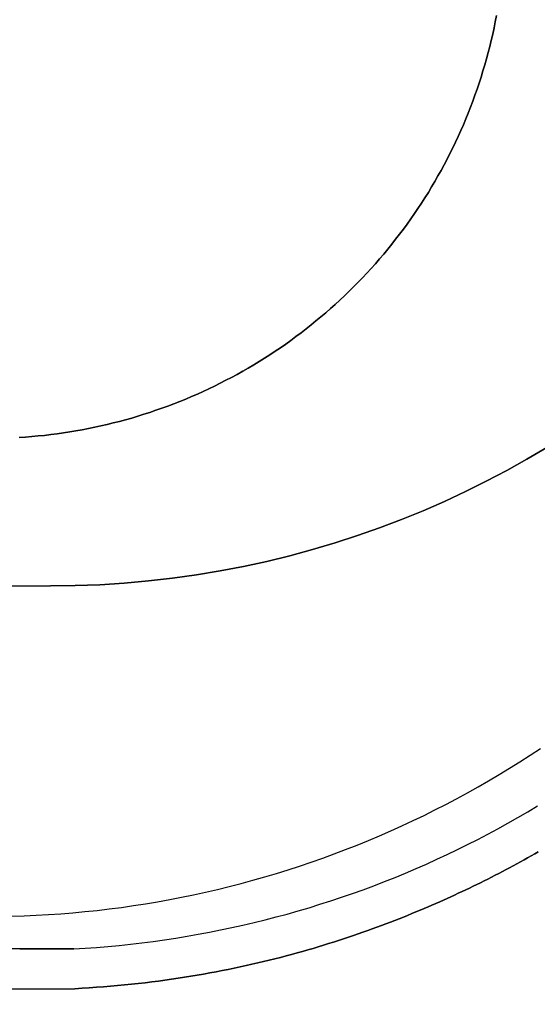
# Model space of a CAD drawing. Extents: x -1.48 to 1.48, y -1.03 to 1.03.
# Tile 79 of 90: x 1.3511 to 1.416, y -0.7785 to -0.655. Entities that reach past the tile are written whole.
import ezdxf

# ---------------------------------------------------------------- set-up
doc = ezdxf.new("R2010")
doc.units = 0
doc.layers.get('0').update_dxf_attribs({"linetype": 'CONTINUOUS'})

# ---------------------------------------------------------------- blocks, each defined once
blk = doc.blocks.new('*U1')
for p, q in [((1.3579, -0.7715), (-1.3579, -0.7715)), ((-1.35803, -0.7765), (1.35803, -0.7765)), ((1.35803, -0.7765), (1.35803, -0.7765, -0.094))]:
    blk.add_line(p, q)
at = {"extrusion": (0, -1, 0)}
for p, q in [((1.3579, -0.7715), (-1.3579, -0.7715)), ((-1.35803, -0.7765, -0.094), (1.35803, -0.7765, -0.094)), ((-1.35803, -0.7765), (1.35803, -0.7765)), ((1.35803, -0.7765), (1.35803, -0.7765, -0.094))]:
    blk.add_line(p, q, dxfattribs=at)
at = {"extrusion": (0, 0, -1)}
blk.add_line((-1.35803, -0.7765, -0.094), (1.35803, -0.7765, -0.094), dxfattribs=at)
for points in [[(1.35106, -0.70739, 0.154), (1.35186, -0.70734, 0.154), (1.35265, -0.70727, 0.154), (1.35344, -0.7072, 0.154), (1.35424, -0.70712, 0.154), (1.35503, -0.70703, 0.154), (1.35582, -0.70692, 0.154), (1.35661, -0.70681, 0.154), (1.3574, -0.70669, 0.154), (1.35818, -0.70656, 0.154), (1.35897, -0.70642, 0.154), (1.35975, -0.70627, 0.154), (1.36053, -0.70611, 0.154), (1.36131, -0.70594, 0.154), (1.36209, -0.70576, 0.154), (1.36286, -0.70557, 0.154), (1.36363, -0.70537, 0.154), (1.3644, -0.70516, 0.154), (1.36517, -0.70495, 0.154), (1.36593, -0.70472, 0.154), (1.3667, -0.70448, 0.154), (1.36745, -0.70424, 0.154), (1.36821, -0.70398, 0.154), (1.36896, -0.70372, 0.154), (1.36971, -0.70345, 0.154), (1.37046, -0.70316, 0.154), (1.3712, -0.70287, 0.154), (1.37194, -0.70257, 0.154), (1.37267, -0.70226, 0.154), (1.3734, -0.70195, 0.154), (1.37413, -0.70162, 0.154), (1.37485, -0.70128, 0.154), (1.37557, -0.70094, 0.154), (1.37628, -0.70058, 0.154), (1.37699, -0.70022, 0.154), (1.3777, -0.69985, 0.154), (1.3784, -0.69947, 0.154), (1.37909, -0.69908, 0.154), (1.37978, -0.69868, 0.154), (1.38047, -0.69828, 0.154), (1.38115, -0.69786, 0.154), (1.38183, -0.69744, 0.154), (1.3825, -0.69701, 0.154), (1.38316, -0.69657, 0.154), (1.38382, -0.69613, 0.154), (1.38448, -0.69567, 0.154), (1.38512, -0.69521, 0.154), (1.38577, -0.69474, 0.154), (1.3864, -0.69426, 0.154), (1.38704, -0.69378, 0.154), (1.38766, -0.69328, 0.154), (1.38828, -0.69278, 0.154), (1.38889, -0.69227, 0.154), (1.3895, -0.69175, 0.154), (1.3901, -0.69123, 0.154), (1.39069, -0.6907, 0.154), (1.39128, -0.69016, 0.154), (1.39186, -0.68961, 0.154), (1.39243, -0.68906, 0.154), (1.393, -0.6885, 0.154), (1.39356, -0.68793, 0.154), (1.39411, -0.68736, 0.154), (1.39466, -0.68678, 0.154), (1.3952, -0.68619, 0.154), (1.39573, -0.6856, 0.154), (1.39625, -0.685, 0.154), (1.39677, -0.68439, 0.154), (1.39728, -0.68378, 0.154), (1.39778, -0.68316, 0.154), (1.39827, -0.68254, 0.154), (1.39876, -0.6819, 0.154), (1.39924, -0.68127, 0.154), (1.39971, -0.68063, 0.154), (1.40017, -0.67998, 0.154), (1.40063, -0.67932, 0.154), (1.40107, -0.67866, 0.154), (1.40151, -0.678, 0.154), (1.40194, -0.67733, 0.154), (1.40237, -0.67665, 0.154), (1.40278, -0.67597, 0.154), (1.40318, -0.67528, 0.154), (1.40358, -0.67459, 0.154), (1.40397, -0.6739, 0.154), (1.40435, -0.6732, 0.154), (1.40472, -0.67249, 0.154), (1.40508, -0.67178, 0.154), (1.40544, -0.67107, 0.154), (1.40578, -0.67035, 0.154), (1.40612, -0.66963, 0.154), (1.40644, -0.6689, 0.154), (1.40676, -0.66817, 0.154), (1.40707, -0.66744, 0.154), (1.40737, -0.6667, 0.154), (1.40766, -0.66595, 0.154), (1.40795, -0.66521, 0.154), (1.40822, -0.66446, 0.154), (1.40848, -0.66371, 0.154), (1.40874, -0.66295, 0.154), (1.40898, -0.66219, 0.154), (1.40922, -0.66143, 0.154), (1.40945, -0.66067, 0.154), (1.40966, -0.6599, 0.154), (1.40987, -0.65913, 0.154), (1.41007, -0.65836, 0.154), (1.41026, -0.65759, 0.154), (1.41044, -0.65681, 0.154), (1.41061, -0.65603, 0.154), (1.41077, -0.65525, 0.154), (1.41092, -0.65447, 0.154)], [(1.35014, -0.76742, 0.09668), (1.35167, -0.76737, 0.09671), (1.3532, -0.7673, 0.09674), (1.35473, -0.76721, 0.09677), (1.35626, -0.76711, 0.0968), (1.35779, -0.76699, 0.09683), (1.35931, -0.76684, 0.09686), (1.36084, -0.76668, 0.09689), (1.36236, -0.7665, 0.09692), (1.36388, -0.76631, 0.09694), (1.36539, -0.76609, 0.09697), (1.36691, -0.76585, 0.097), (1.36842, -0.7656, 0.09702), (1.36993, -0.76533, 0.09705), (1.37143, -0.76504, 0.09708), (1.37293, -0.76473, 0.0971), (1.37443, -0.7644, 0.09713), (1.37592, -0.76406, 0.09715), (1.37741, -0.76369, 0.09717), (1.37889, -0.76331, 0.0972), (1.38037, -0.76291, 0.09722), (1.38185, -0.76249, 0.09724), (1.38331, -0.76205, 0.09726), (1.38478, -0.7616, 0.09728), (1.38623, -0.76113, 0.0973), (1.38769, -0.76064, 0.09732), (1.38913, -0.76013, 0.09734), (1.39057, -0.7596, 0.09736), (1.392, -0.75906, 0.09738), (1.39343, -0.7585, 0.0974), (1.39485, -0.75792, 0.09742), (1.39626, -0.75732, 0.09743), (1.39766, -0.75671, 0.09745), (1.39906, -0.75608, 0.09747), (1.40045, -0.75543, 0.09748), (1.40183, -0.75477, 0.0975), (1.4032, -0.75409, 0.09751), (1.40457, -0.75339, 0.09753), (1.40592, -0.75268, 0.09754), (1.40727, -0.75195, 0.09755), (1.40861, -0.7512, 0.09756), (1.40993, -0.75043, 0.09758), (1.41125, -0.74965, 0.09759), (1.41256, -0.74886, 0.0976), (1.41386, -0.74805, 0.09761), (1.41515, -0.74722, 0.09762), (1.41643, -0.74638, 0.09763)], [(1.41092, -0.65447, 0.154), (1.41077, -0.65525, 0.154), (1.41061, -0.65603, 0.154), (1.41044, -0.65681, 0.154), (1.41026, -0.65759, 0.154), (1.41007, -0.65836, 0.154), (1.40987, -0.65913, 0.154), (1.40966, -0.6599, 0.154), (1.40945, -0.66067, 0.154), (1.40922, -0.66143, 0.154), (1.40898, -0.66219, 0.154), (1.40874, -0.66295, 0.154), (1.40848, -0.66371, 0.154), (1.40822, -0.66446, 0.154), (1.40795, -0.66521, 0.154), (1.40766, -0.66595, 0.154), (1.40737, -0.6667, 0.154), (1.40707, -0.66744, 0.154), (1.40676, -0.66817, 0.154), (1.40644, -0.6689, 0.154), (1.40612, -0.66963, 0.154), (1.40578, -0.67035, 0.154), (1.40544, -0.67107, 0.154), (1.40508, -0.67178, 0.154), (1.40472, -0.67249, 0.154), (1.40435, -0.6732, 0.154), (1.40397, -0.6739, 0.154), (1.40358, -0.67459, 0.154), (1.40318, -0.67528, 0.154), (1.40278, -0.67597, 0.154), (1.40237, -0.67665, 0.154), (1.40194, -0.67733, 0.154), (1.40151, -0.678, 0.154), (1.40107, -0.67866, 0.154), (1.40063, -0.67932, 0.154), (1.40017, -0.67998, 0.154), (1.39971, -0.68063, 0.154), (1.39924, -0.68127, 0.154), (1.39876, -0.6819, 0.154), (1.39827, -0.68254, 0.154), (1.39778, -0.68316, 0.154), (1.39728, -0.68378, 0.154), (1.39677, -0.68439, 0.154), (1.39625, -0.685, 0.154), (1.39573, -0.6856, 0.154), (1.3952, -0.68619, 0.154), (1.39466, -0.68678, 0.154), (1.39411, -0.68736, 0.154), (1.39356, -0.68793, 0.154), (1.393, -0.6885, 0.154), (1.39243, -0.68906, 0.154), (1.39186, -0.68961, 0.154), (1.39128, -0.69016, 0.154), (1.39069, -0.6907, 0.154), (1.3901, -0.69123, 0.154), (1.3895, -0.69175, 0.154), (1.38889, -0.69227, 0.154), (1.38828, -0.69278, 0.154), (1.38766, -0.69328, 0.154), (1.38704, -0.69378, 0.154), (1.3864, -0.69426, 0.154), (1.38577, -0.69474, 0.154), (1.38512, -0.69521, 0.154), (1.38448, -0.69567, 0.154), (1.38382, -0.69613, 0.154), (1.38316, -0.69657, 0.154), (1.3825, -0.69701, 0.154), (1.38183, -0.69744, 0.154), (1.38115, -0.69786, 0.154), (1.38047, -0.69828, 0.154), (1.37978, -0.69868, 0.154), (1.37909, -0.69908, 0.154), (1.3784, -0.69947, 0.154), (1.3777, -0.69985, 0.154), (1.37699, -0.70022, 0.154), (1.37628, -0.70058, 0.154), (1.37557, -0.70094, 0.154), (1.37485, -0.70128, 0.154), (1.37413, -0.70162, 0.154), (1.3734, -0.70195, 0.154), (1.37267, -0.70226, 0.154), (1.37194, -0.70257, 0.154), (1.3712, -0.70287, 0.154), (1.37046, -0.70316, 0.154), (1.36971, -0.70345, 0.154), (1.36896, -0.70372, 0.154), (1.36821, -0.70398, 0.154), (1.36745, -0.70424, 0.154), (1.3667, -0.70448, 0.154), (1.36593, -0.70472, 0.154), (1.36517, -0.70495, 0.154), (1.3644, -0.70516, 0.154), (1.36363, -0.70537, 0.154), (1.36286, -0.70557, 0.154), (1.36209, -0.70576, 0.154), (1.36131, -0.70594, 0.154), (1.36053, -0.70611, 0.154), (1.35975, -0.70627, 0.154), (1.35897, -0.70642, 0.154), (1.35818, -0.70656, 0.154), (1.3574, -0.70669, 0.154), (1.35661, -0.70681, 0.154), (1.35582, -0.70692, 0.154), (1.35503, -0.70703, 0.154), (1.35424, -0.70712, 0.154), (1.35344, -0.7072, 0.154), (1.35265, -0.70727, 0.154), (1.35186, -0.70734, 0.154), (1.35106, -0.70739, 0.154)], [(1.35014, -0.76742, 0.09668), (1.35167, -0.76737, 0.09671), (1.3532, -0.7673, 0.09674), (1.35473, -0.76721, 0.09677), (1.35626, -0.76711, 0.0968), (1.35779, -0.76699, 0.09683), (1.35931, -0.76684, 0.09686), (1.36084, -0.76668, 0.09689), (1.36236, -0.7665, 0.09692), (1.36388, -0.76631, 0.09694), (1.36539, -0.76609, 0.09697), (1.36691, -0.76585, 0.097), (1.36842, -0.7656, 0.09702), (1.36993, -0.76533, 0.09705), (1.37143, -0.76504, 0.09708), (1.37293, -0.76473, 0.0971), (1.37443, -0.7644, 0.09713), (1.37592, -0.76406, 0.09715), (1.37741, -0.76369, 0.09717), (1.37889, -0.76331, 0.0972), (1.38037, -0.76291, 0.09722), (1.38185, -0.76249, 0.09724), (1.38331, -0.76205, 0.09726), (1.38478, -0.7616, 0.09728), (1.38623, -0.76113, 0.0973), (1.38769, -0.76064, 0.09732), (1.38913, -0.76013, 0.09734), (1.39057, -0.7596, 0.09736), (1.392, -0.75906, 0.09738), (1.39343, -0.7585, 0.0974), (1.39485, -0.75792, 0.09742), (1.39626, -0.75732, 0.09743), (1.39766, -0.75671, 0.09745), (1.39906, -0.75608, 0.09747), (1.40045, -0.75543, 0.09748), (1.40183, -0.75477, 0.0975), (1.4032, -0.75409, 0.09751), (1.40457, -0.75339, 0.09753), (1.40592, -0.75268, 0.09754), (1.40727, -0.75195, 0.09755), (1.40861, -0.7512, 0.09756), (1.40993, -0.75043, 0.09758), (1.41125, -0.74965, 0.09759), (1.41256, -0.74886, 0.0976), (1.41386, -0.74805, 0.09761), (1.41515, -0.74722, 0.09762), (1.41643, -0.74638, 0.09763)], [(1.3579, -0.7715, 0), (1.35933, -0.77142, 0), (1.36076, -0.77132, 0), (1.36218, -0.7712, 0), (1.36361, -0.77107, 0), (1.36503, -0.77092, 0), (1.36645, -0.77075, 0), (1.36787, -0.77057, 0), (1.36928, -0.77037, 0), (1.3707, -0.77016, 0), (1.37211, -0.76993, 0), (1.37352, -0.76968, 0), (1.37492, -0.76942, 0), (1.37632, -0.76914, 0), (1.37772, -0.76885, 0), (1.37912, -0.76854, 0), (1.38051, -0.76821, 0), (1.3819, -0.76787, 0), (1.38328, -0.76751, 0), (1.38466, -0.76714, 0), (1.38604, -0.76675, 0), (1.38741, -0.76635, 0), (1.38878, -0.76592, 0), (1.39014, -0.76549, 0), (1.39149, -0.76504, 0), (1.39284, -0.76457, 0), (1.39419, -0.76409, 0), (1.39553, -0.76359, 0), (1.39686, -0.76307, 0), (1.39819, -0.76255, 0), (1.39951, -0.762, 0), (1.40083, -0.76144, 0), (1.40214, -0.76087, 0), (1.40344, -0.76028, 0), (1.40473, -0.75968, 0), (1.40602, -0.75906, 0), (1.4073, -0.75843, 0), (1.40858, -0.75778, 0), (1.40984, -0.75711, 0), (1.4111, -0.75644, 0), (1.41235, -0.75575, 0), (1.4136, -0.75504, 0), (1.41483, -0.75432, 0), (1.41606, -0.75359, 0)], [(1.3579, -0.7715, 0), (1.35933, -0.77142, 0), (1.36076, -0.77132, 0), (1.36218, -0.7712, 0), (1.36361, -0.77107, 0), (1.36503, -0.77092, 0), (1.36645, -0.77075, 0), (1.36787, -0.77057, 0), (1.36928, -0.77037, 0), (1.3707, -0.77016, 0), (1.37211, -0.76993, 0), (1.37352, -0.76968, 0), (1.37492, -0.76942, 0), (1.37632, -0.76914, 0), (1.37772, -0.76885, 0), (1.37912, -0.76854, 0), (1.38051, -0.76821, 0), (1.3819, -0.76787, 0), (1.38328, -0.76751, 0), (1.38466, -0.76714, 0), (1.38604, -0.76675, 0), (1.38741, -0.76635, 0), (1.38878, -0.76592, 0), (1.39014, -0.76549, 0), (1.39149, -0.76504, 0), (1.39284, -0.76457, 0), (1.39419, -0.76409, 0), (1.39553, -0.76359, 0), (1.39686, -0.76307, 0), (1.39819, -0.76255, 0), (1.39951, -0.762, 0), (1.40083, -0.76144, 0), (1.40214, -0.76087, 0), (1.40344, -0.76028, 0), (1.40473, -0.75968, 0), (1.40602, -0.75906, 0), (1.4073, -0.75843, 0), (1.40858, -0.75778, 0), (1.40984, -0.75711, 0), (1.4111, -0.75644, 0), (1.41235, -0.75575, 0), (1.4136, -0.75504, 0), (1.41483, -0.75432, 0), (1.41606, -0.75359, 0)], [(1.35803, -0.7765, 0), (1.35894, -0.77645, 0), (1.35985, -0.77639, 0), (1.36074, -0.77633, 0), (1.36164, -0.77626, 0), (1.36252, -0.77619, 0), (1.3634, -0.77611, 0), (1.36427, -0.77603, 0), (1.36513, -0.77594, 0), (1.36599, -0.77585, 0), (1.36684, -0.77575, 0), (1.36768, -0.77565, 0), (1.36852, -0.77554, 0), (1.36934, -0.77543, 0), (1.37017, -0.77531, 0), (1.37098, -0.77519, 0), (1.37179, -0.77506, 0), (1.3726, -0.77493, 0), (1.37339, -0.7748, 0), (1.37418, -0.77466, 0), (1.37496, -0.77452, 0), (1.37574, -0.77438, 0), (1.37651, -0.77423, 0), (1.37727, -0.77408, 0), (1.37803, -0.77392, 0), (1.37878, -0.77377, 0), (1.37952, -0.7736, 0), (1.38025, -0.77344, 0), (1.38098, -0.77327, 0), (1.38171, -0.7731, 0), (1.38242, -0.77292, 0), (1.38313, -0.77275, 0), (1.38383, -0.77257, 0), (1.38453, -0.77239, 0), (1.38522, -0.7722, 0), (1.3859, -0.77202, 0), (1.38658, -0.77183, 0), (1.38725, -0.77164, 0), (1.38791, -0.77145, 0), (1.38856, -0.77125, 0), (1.38921, -0.77105, 0), (1.38986, -0.77085, 0), (1.39049, -0.77065, 0), (1.39112, -0.77045, 0), (1.39174, -0.77025, 0), (1.39236, -0.77004, 0), (1.39297, -0.76984, 0), (1.39357, -0.76963, 0), (1.39417, -0.76942, 0), (1.39476, -0.76921, 0), (1.39534, -0.76901, 0), (1.39592, -0.76879, 0), (1.39649, -0.76858, 0), (1.39705, -0.76837, 0), (1.39761, -0.76816, 0), (1.39816, -0.76794, 0), (1.39871, -0.76773, 0), (1.39924, -0.76752, 0), (1.39977, -0.76731, 0), (1.4003, -0.76709, 0), (1.40082, -0.76688, 0), (1.40133, -0.76667, 0), (1.40183, -0.76645, 0), (1.40233, -0.76624, 0), (1.40282, -0.76603, 0), (1.40331, -0.76582, 0), (1.40379, -0.76561, 0), (1.40426, -0.7654, 0), (1.40473, -0.76519, 0), (1.4052, -0.76497, 0), (1.40566, -0.76476, 0), (1.40613, -0.76454, 0), (1.4066, -0.76433, 0), (1.40706, -0.76411, 0), (1.40753, -0.76389, 0), (1.40799, -0.76366, 0), (1.40845, -0.76344, 0), (1.40891, -0.76321, 0), (1.40937, -0.76298, 0), (1.40983, -0.76275, 0), (1.41029, -0.76252, 0), (1.41075, -0.76228, 0), (1.4112, -0.76205, 0), (1.41166, -0.76181, 0), (1.41211, -0.76157, 0), (1.41256, -0.76133, 0), (1.41302, -0.76109, 0), (1.41347, -0.76084, 0), (1.41392, -0.7606, 0), (1.41437, -0.76035, 0), (1.41481, -0.7601, 0), (1.41526, -0.75985, 0), (1.41571, -0.7596, 0), (1.41615, -0.75934, 0)], [(1.41615, -0.75934, -0.094), (1.41571, -0.7596, -0.094), (1.41526, -0.75985, -0.094), (1.41481, -0.7601, -0.094), (1.41437, -0.76035, -0.094), (1.41392, -0.7606, -0.094), (1.41347, -0.76084, -0.094), (1.41302, -0.76109, -0.094), (1.41256, -0.76133, -0.094), (1.41211, -0.76157, -0.094), (1.41166, -0.76181, -0.094), (1.4112, -0.76205, -0.094), (1.41075, -0.76228, -0.094), (1.41029, -0.76252, -0.094), (1.40983, -0.76275, -0.094), (1.40937, -0.76298, -0.094), (1.40891, -0.76321, -0.094), (1.40845, -0.76344, -0.094), (1.40799, -0.76366, -0.094), (1.40753, -0.76389, -0.094), (1.40706, -0.76411, -0.094), (1.4066, -0.76433, -0.094), (1.40613, -0.76454, -0.094), (1.40566, -0.76476, -0.094), (1.4052, -0.76497, -0.094), (1.40473, -0.76519, -0.094), (1.40426, -0.7654, -0.094), (1.40379, -0.76561, -0.094), (1.40331, -0.76582, -0.094), (1.40282, -0.76603, -0.094), (1.40233, -0.76624, -0.094), (1.40183, -0.76645, -0.094), (1.40133, -0.76667, -0.094), (1.40082, -0.76688, -0.094), (1.4003, -0.76709, -0.094), (1.39977, -0.76731, -0.094), (1.39924, -0.76752, -0.094), (1.39871, -0.76773, -0.094), (1.39816, -0.76794, -0.094), (1.39761, -0.76816, -0.094), (1.39705, -0.76837, -0.094), (1.39649, -0.76858, -0.094), (1.39592, -0.76879, -0.094), (1.39534, -0.76901, -0.094), (1.39476, -0.76921, -0.094), (1.39417, -0.76942, -0.094), (1.39357, -0.76963, -0.094), (1.39297, -0.76984, -0.094), (1.39236, -0.77004, -0.094), (1.39174, -0.77025, -0.094), (1.39112, -0.77045, -0.094), (1.39049, -0.77065, -0.094), (1.38986, -0.77085, -0.094), (1.38921, -0.77105, -0.094), (1.38856, -0.77125, -0.094), (1.38791, -0.77145, -0.094), (1.38725, -0.77164, -0.094), (1.38658, -0.77183, -0.094), (1.3859, -0.77202, -0.094), (1.38522, -0.7722, -0.094), (1.38453, -0.77239, -0.094), (1.38383, -0.77257, -0.094), (1.38313, -0.77275, -0.094), (1.38242, -0.77292, -0.094), (1.38171, -0.7731, -0.094), (1.38098, -0.77327, -0.094), (1.38025, -0.77344, -0.094), (1.37952, -0.7736, -0.094), (1.37878, -0.77377, -0.094), (1.37803, -0.77392, -0.094), (1.37727, -0.77408, -0.094), (1.37651, -0.77423, -0.094), (1.37574, -0.77438, -0.094), (1.37496, -0.77452, -0.094), (1.37418, -0.77466, -0.094), (1.37339, -0.7748, -0.094), (1.3726, -0.77493, -0.094), (1.37179, -0.77506, -0.094), (1.37098, -0.77519, -0.094), (1.37017, -0.77531, -0.094), (1.36934, -0.77543, -0.094), (1.36852, -0.77554, -0.094), (1.36768, -0.77565, -0.094), (1.36684, -0.77575, -0.094), (1.36599, -0.77585, -0.094), (1.36513, -0.77594, -0.094), (1.36427, -0.77603, -0.094), (1.3634, -0.77611, -0.094), (1.36252, -0.77619, -0.094), (1.36164, -0.77626, -0.094), (1.36074, -0.77633, -0.094), (1.35985, -0.77639, -0.094), (1.35894, -0.77645, -0.094), (1.35803, -0.7765, -0.094)], [(1.35803, -0.7765, 0), (1.35894, -0.77645, 0), (1.35985, -0.77639, 0), (1.36074, -0.77633, 0), (1.36164, -0.77626, 0), (1.36252, -0.77619, 0), (1.3634, -0.77611, 0), (1.36427, -0.77603, 0), (1.36513, -0.77594, 0), (1.36599, -0.77585, 0), (1.36684, -0.77575, 0), (1.36768, -0.77565, 0), (1.36852, -0.77554, 0), (1.36934, -0.77543, 0), (1.37017, -0.77531, 0), (1.37098, -0.77519, 0), (1.37179, -0.77506, 0), (1.3726, -0.77493, 0), (1.37339, -0.7748, 0), (1.37418, -0.77466, 0), (1.37496, -0.77452, 0), (1.37574, -0.77438, 0), (1.37651, -0.77423, 0), (1.37727, -0.77408, 0), (1.37803, -0.77392, 0), (1.37878, -0.77377, 0), (1.37952, -0.7736, 0), (1.38025, -0.77344, 0), (1.38098, -0.77327, 0), (1.38171, -0.7731, 0), (1.38242, -0.77292, 0), (1.38313, -0.77275, 0), (1.38383, -0.77257, 0), (1.38453, -0.77239, 0), (1.38522, -0.7722, 0), (1.3859, -0.77202, 0), (1.38658, -0.77183, 0), (1.38725, -0.77164, 0), (1.38791, -0.77145, 0), (1.38856, -0.77125, 0), (1.38921, -0.77105, 0), (1.38986, -0.77085, 0), (1.39049, -0.77065, 0), (1.39112, -0.77045, 0), (1.39174, -0.77025, 0), (1.39236, -0.77004, 0), (1.39297, -0.76984, 0), (1.39357, -0.76963, 0), (1.39417, -0.76942, 0), (1.39476, -0.76921, 0), (1.39534, -0.76901, 0), (1.39592, -0.76879, 0), (1.39649, -0.76858, 0), (1.39705, -0.76837, 0), (1.39761, -0.76816, 0), (1.39816, -0.76794, 0), (1.39871, -0.76773, 0), (1.39924, -0.76752, 0), (1.39977, -0.76731, 0), (1.4003, -0.76709, 0), (1.40082, -0.76688, 0), (1.40133, -0.76667, 0), (1.40183, -0.76645, 0), (1.40233, -0.76624, 0), (1.40282, -0.76603, 0), (1.40331, -0.76582, 0), (1.40379, -0.76561, 0), (1.40426, -0.7654, 0), (1.40473, -0.76519, 0), (1.4052, -0.76497, 0), (1.40566, -0.76476, 0), (1.40613, -0.76454, 0), (1.4066, -0.76433, 0), (1.40706, -0.76411, 0), (1.40753, -0.76389, 0), (1.40799, -0.76366, 0), (1.40845, -0.76344, 0), (1.40891, -0.76321, 0), (1.40937, -0.76298, 0), (1.40983, -0.76275, 0), (1.41029, -0.76252, 0), (1.41075, -0.76228, 0), (1.4112, -0.76205, 0), (1.41166, -0.76181, 0), (1.41211, -0.76157, 0), (1.41256, -0.76133, 0), (1.41302, -0.76109, 0), (1.41347, -0.76084, 0), (1.41392, -0.7606, 0), (1.41437, -0.76035, 0), (1.41481, -0.7601, 0), (1.41526, -0.75985, 0), (1.41571, -0.7596, 0), (1.41615, -0.75934, 0)], [(1.41615, -0.75934, -0.094), (1.41571, -0.7596, -0.094), (1.41526, -0.75985, -0.094), (1.41481, -0.7601, -0.094), (1.41437, -0.76035, -0.094), (1.41392, -0.7606, -0.094), (1.41347, -0.76084, -0.094), (1.41302, -0.76109, -0.094), (1.41256, -0.76133, -0.094), (1.41211, -0.76157, -0.094), (1.41166, -0.76181, -0.094), (1.4112, -0.76205, -0.094), (1.41075, -0.76228, -0.094), (1.41029, -0.76252, -0.094), (1.40983, -0.76275, -0.094), (1.40937, -0.76298, -0.094), (1.40891, -0.76321, -0.094), (1.40845, -0.76344, -0.094), (1.40799, -0.76366, -0.094), (1.40753, -0.76389, -0.094), (1.40706, -0.76411, -0.094), (1.4066, -0.76433, -0.094), (1.40613, -0.76454, -0.094), (1.40566, -0.76476, -0.094), (1.4052, -0.76497, -0.094), (1.40473, -0.76519, -0.094), (1.40426, -0.7654, -0.094), (1.40379, -0.76561, -0.094), (1.40331, -0.76582, -0.094), (1.40282, -0.76603, -0.094), (1.40233, -0.76624, -0.094), (1.40183, -0.76645, -0.094), (1.40133, -0.76667, -0.094), (1.40082, -0.76688, -0.094), (1.4003, -0.76709, -0.094), (1.39977, -0.76731, -0.094), (1.39924, -0.76752, -0.094), (1.39871, -0.76773, -0.094), (1.39816, -0.76794, -0.094), (1.39761, -0.76816, -0.094), (1.39705, -0.76837, -0.094), (1.39649, -0.76858, -0.094), (1.39592, -0.76879, -0.094), (1.39534, -0.76901, -0.094), (1.39476, -0.76921, -0.094), (1.39417, -0.76942, -0.094), (1.39357, -0.76963, -0.094), (1.39297, -0.76984, -0.094), (1.39236, -0.77004, -0.094), (1.39174, -0.77025, -0.094), (1.39112, -0.77045, -0.094), (1.39049, -0.77065, -0.094), (1.38986, -0.77085, -0.094), (1.38921, -0.77105, -0.094), (1.38856, -0.77125, -0.094), (1.38791, -0.77145, -0.094), (1.38725, -0.77164, -0.094), (1.38658, -0.77183, -0.094), (1.3859, -0.77202, -0.094), (1.38522, -0.7722, -0.094), (1.38453, -0.77239, -0.094), (1.38383, -0.77257, -0.094), (1.38313, -0.77275, -0.094), (1.38242, -0.77292, -0.094), (1.38171, -0.7731, -0.094), (1.38098, -0.77327, -0.094), (1.38025, -0.77344, -0.094), (1.37952, -0.7736, -0.094), (1.37878, -0.77377, -0.094), (1.37803, -0.77392, -0.094), (1.37727, -0.77408, -0.094), (1.37651, -0.77423, -0.094), (1.37574, -0.77438, -0.094), (1.37496, -0.77452, -0.094), (1.37418, -0.77466, -0.094), (1.37339, -0.7748, -0.094), (1.3726, -0.77493, -0.094), (1.37179, -0.77506, -0.094), (1.37098, -0.77519, -0.094), (1.37017, -0.77531, -0.094), (1.36934, -0.77543, -0.094), (1.36852, -0.77554, -0.094), (1.36768, -0.77565, -0.094), (1.36684, -0.77575, -0.094), (1.36599, -0.77585, -0.094), (1.36513, -0.77594, -0.094), (1.36427, -0.77603, -0.094), (1.3634, -0.77611, -0.094), (1.36252, -0.77619, -0.094), (1.36164, -0.77626, -0.094), (1.36074, -0.77633, -0.094), (1.35985, -0.77639, -0.094), (1.35894, -0.77645, -0.094), (1.35803, -0.7765, -0.094)], [(1.3579, -0.7715, 0), (1.35785, -0.7715, 0.00006), (1.35779, -0.7715, 0.00012), (1.35774, -0.7715, 0.00019), (1.35768, -0.7715, 0.00025), (1.35763, -0.7715, 0.00031), (1.35758, -0.7715, 0.00037), (1.35752, -0.7715, 0.00043), (1.35747, -0.7715, 0.00048), (1.35741, -0.7715, 0.00054), (1.35736, -0.7715, 0.0006), (1.35731, -0.7715, 0.00066), (1.35725, -0.7715, 0.00071), (1.3572, -0.7715, 0.00077), (1.35714, -0.7715, 0.00083), (1.35709, -0.7715, 0.00088), (1.35704, -0.7715, 0.00094), (1.35698, -0.7715, 0.00099), (1.35693, -0.7715, 0.00105), (1.35687, -0.7715, 0.0011), (1.35682, -0.7715, 0.00115), (1.35677, -0.7715, 0.0012), (1.35671, -0.7715, 0.00126), (1.35666, -0.7715, 0.00131), (1.3566, -0.7715, 0.00136), (1.35655, -0.7715, 0.00141), (1.3565, -0.7715, 0.00146), (1.35644, -0.7715, 0.00151), (1.35639, -0.7715, 0.00156), (1.35634, -0.7715, 0.00161), (1.35628, -0.7715, 0.00166), (1.35623, -0.7715, 0.0017), (1.35617, -0.7715, 0.00175), (1.35612, -0.7715, 0.0018), (1.35607, -0.7715, 0.00184), (1.35601, -0.7715, 0.00189), (1.35596, -0.7715, 0.00193), (1.35591, -0.7715, 0.00198), (1.35585, -0.7715, 0.00202), (1.3558, -0.7715, 0.00207), (1.35575, -0.7715, 0.00211), (1.35569, -0.7715, 0.00215), (1.35564, -0.7715, 0.00219), (1.35559, -0.7715, 0.00224), (1.35553, -0.7715, 0.00228), (1.35548, -0.7715, 0.00232), (1.35543, -0.7715, 0.00236), (1.35537, -0.7715, 0.0024), (1.35532, -0.7715, 0.00244), (1.35527, -0.7715, 0.00248), (1.35521, -0.7715, 0.00251), (1.35516, -0.7715, 0.00255), (1.35511, -0.7715, 0.00259), (1.35505, -0.7715, 0.00263), (1.355, -0.7715, 0.00266), (1.35495, -0.7715, 0.0027), (1.35489, -0.7715, 0.00273), (1.35484, -0.7715, 0.00277), (1.35479, -0.7715, 0.0028), (1.35473, -0.7715, 0.00284), (1.35468, -0.7715, 0.00287), (1.35463, -0.7715, 0.0029), (1.35457, -0.7715, 0.00294), (1.35452, -0.7715, 0.00297), (1.35447, -0.7715, 0.003), (1.35441, -0.7715, 0.00303), (1.35436, -0.7715, 0.00306), (1.35431, -0.7715, 0.00309), (1.35426, -0.7715, 0.00312), (1.3542, -0.7715, 0.00315), (1.35415, -0.7715, 0.00318), (1.3541, -0.7715, 0.00321), (1.35404, -0.7715, 0.00323), (1.35399, -0.7715, 0.00326), (1.35394, -0.7715, 0.00329), (1.35389, -0.7715, 0.00331), (1.35383, -0.7715, 0.00334), (1.35378, -0.7715, 0.00336), (1.35373, -0.7715, 0.00339), (1.35368, -0.7715, 0.00341), (1.35362, -0.7715, 0.00344), (1.35357, -0.7715, 0.00346), (1.35352, -0.7715, 0.00348), (1.35346, -0.7715, 0.00351), (1.35341, -0.7715, 0.00353), (1.35336, -0.7715, 0.00355), (1.35331, -0.7715, 0.00357), (1.35325, -0.7715, 0.00359), (1.3532, -0.7715, 0.00361), (1.35315, -0.7715, 0.00363), (1.3531, -0.7715, 0.00365), (1.35304, -0.7715, 0.00367), (1.35299, -0.7715, 0.00368), (1.35294, -0.7715, 0.0037), (1.35289, -0.7715, 0.00372), (1.35284, -0.7715, 0.00373), (1.35278, -0.7715, 0.00375), (1.35273, -0.7715, 0.00377), (1.35268, -0.7715, 0.00378), (1.35263, -0.7715, 0.00379), (1.35257, -0.7715, 0.00381), (1.35252, -0.7715, 0.00382), (1.35247, -0.7715, 0.00383), (1.35242, -0.7715, 0.00385), (1.35236, -0.7715, 0.00386), (1.35231, -0.7715, 0.00387), (1.35226, -0.7715, 0.00388), (1.35221, -0.7715, 0.00389), (1.35216, -0.7715, 0.0039), (1.3521, -0.7715, 0.00391), (1.35205, -0.7715, 0.00392), (1.352, -0.7715, 0.00393), (1.35195, -0.7715, 0.00394), (1.3519, -0.7715, 0.00395), (1.35184, -0.7715, 0.00395), (1.35179, -0.7715, 0.00396), (1.35174, -0.7715, 0.00396), (1.35169, -0.7715, 0.00397), (1.35164, -0.7715, 0.00398), (1.35158, -0.7715, 0.00398), (1.35153, -0.7715, 0.00398), (1.35148, -0.7715, 0.00399), (1.35143, -0.7715, 0.00399), (1.35138, -0.7715, 0.00399), (1.35133, -0.7715, 0.004), (1.35127, -0.7715, 0.004), (1.35122, -0.7715, 0.004), (1.35117, -0.7715, 0.004), (1.35112, -0.7715, 0.004)], [(1.35112, -0.7715, 0.004), (1.35117, -0.7715, 0.004), (1.35122, -0.7715, 0.004), (1.35127, -0.7715, 0.004), (1.35133, -0.7715, 0.004), (1.35138, -0.7715, 0.00399), (1.35143, -0.7715, 0.00399), (1.35148, -0.7715, 0.00399), (1.35153, -0.7715, 0.00398), (1.35158, -0.7715, 0.00398), (1.35164, -0.7715, 0.00398), (1.35169, -0.7715, 0.00397), (1.35174, -0.7715, 0.00396), (1.35179, -0.7715, 0.00396), (1.35184, -0.7715, 0.00395), (1.3519, -0.7715, 0.00395), (1.35195, -0.7715, 0.00394), (1.352, -0.7715, 0.00393), (1.35205, -0.7715, 0.00392), (1.3521, -0.7715, 0.00391), (1.35216, -0.7715, 0.0039), (1.35221, -0.7715, 0.00389), (1.35226, -0.7715, 0.00388), (1.35231, -0.7715, 0.00387), (1.35236, -0.7715, 0.00386), (1.35242, -0.7715, 0.00385), (1.35247, -0.7715, 0.00383), (1.35252, -0.7715, 0.00382), (1.35257, -0.7715, 0.00381), (1.35263, -0.7715, 0.00379), (1.35268, -0.7715, 0.00378), (1.35273, -0.7715, 0.00377), (1.35278, -0.7715, 0.00375), (1.35284, -0.7715, 0.00373), (1.35289, -0.7715, 0.00372), (1.35294, -0.7715, 0.0037), (1.35299, -0.7715, 0.00368), (1.35304, -0.7715, 0.00367), (1.3531, -0.7715, 0.00365), (1.35315, -0.7715, 0.00363), (1.3532, -0.7715, 0.00361), (1.35325, -0.7715, 0.00359), (1.35331, -0.7715, 0.00357), (1.35336, -0.7715, 0.00355), (1.35341, -0.7715, 0.00353), (1.35346, -0.7715, 0.00351), (1.35352, -0.7715, 0.00348), (1.35357, -0.7715, 0.00346), (1.35362, -0.7715, 0.00344), (1.35368, -0.7715, 0.00341), (1.35373, -0.7715, 0.00339), (1.35378, -0.7715, 0.00336), (1.35383, -0.7715, 0.00334), (1.35389, -0.7715, 0.00331), (1.35394, -0.7715, 0.00329), (1.35399, -0.7715, 0.00326), (1.35404, -0.7715, 0.00323), (1.3541, -0.7715, 0.00321), (1.35415, -0.7715, 0.00318), (1.3542, -0.7715, 0.00315), (1.35426, -0.7715, 0.00312), (1.35431, -0.7715, 0.00309), (1.35436, -0.7715, 0.00306), (1.35441, -0.7715, 0.00303), (1.35447, -0.7715, 0.003), (1.35452, -0.7715, 0.00297), (1.35457, -0.7715, 0.00294), (1.35463, -0.7715, 0.0029), (1.35468, -0.7715, 0.00287), (1.35473, -0.7715, 0.00284), (1.35479, -0.7715, 0.0028), (1.35484, -0.7715, 0.00277), (1.35489, -0.7715, 0.00273), (1.35495, -0.7715, 0.0027), (1.355, -0.7715, 0.00266), (1.35505, -0.7715, 0.00263), (1.35511, -0.7715, 0.00259), (1.35516, -0.7715, 0.00255), (1.35521, -0.7715, 0.00251), (1.35527, -0.7715, 0.00248), (1.35532, -0.7715, 0.00244), (1.35537, -0.7715, 0.0024), (1.35543, -0.7715, 0.00236), (1.35548, -0.7715, 0.00232), (1.35553, -0.7715, 0.00228), (1.35559, -0.7715, 0.00224), (1.35564, -0.7715, 0.00219), (1.35569, -0.7715, 0.00215), (1.35575, -0.7715, 0.00211), (1.3558, -0.7715, 0.00207), (1.35585, -0.7715, 0.00202), (1.35591, -0.7715, 0.00198), (1.35596, -0.7715, 0.00193), (1.35601, -0.7715, 0.00189), (1.35607, -0.7715, 0.00184), (1.35612, -0.7715, 0.0018), (1.35617, -0.7715, 0.00175), (1.35623, -0.7715, 0.0017), (1.35628, -0.7715, 0.00166), (1.35634, -0.7715, 0.00161), (1.35639, -0.7715, 0.00156), (1.35644, -0.7715, 0.00151), (1.3565, -0.7715, 0.00146), (1.35655, -0.7715, 0.00141), (1.3566, -0.7715, 0.00136), (1.35666, -0.7715, 0.00131), (1.35671, -0.7715, 0.00126), (1.35677, -0.7715, 0.0012), (1.35682, -0.7715, 0.00115), (1.35687, -0.7715, 0.0011), (1.35693, -0.7715, 0.00105), (1.35698, -0.7715, 0.00099), (1.35704, -0.7715, 0.00094), (1.35709, -0.7715, 0.00088), (1.35714, -0.7715, 0.00083), (1.3572, -0.7715, 0.00077), (1.35725, -0.7715, 0.00071), (1.35731, -0.7715, 0.00066), (1.35736, -0.7715, 0.0006), (1.35741, -0.7715, 0.00054), (1.35747, -0.7715, 0.00048), (1.35752, -0.7715, 0.00043), (1.35758, -0.7715, 0.00037), (1.35763, -0.7715, 0.00031), (1.35768, -0.7715, 0.00025), (1.35774, -0.7715, 0.00019), (1.35779, -0.7715, 0.00012), (1.35785, -0.7715, 0.00006), (1.3579, -0.7715, 0)]]:
    blk.add_polyline3d(points)
blk = doc.blocks.new('*U2')
at = {"extrusion": (0, -1, 0)}
for p, q in [((0.311, -0.726, -0.729), (1.355, -0.726, -0.729)), ((1.208, -0.726, -1.269), (1.355, -0.726, -1.269)), ((1.355, -0.726, -0.729), (1.355, -0.726, -1.269))]:
    blk.add_line(p, q, dxfattribs=at)
at = {"extrusion": (0, 0, -1)}
for p, q in [((0.311, -0.726, -0.729), (1.355, -0.726, -0.729)), ((1.208, -0.726, -1.269), (1.355, -0.726, -1.269))]:
    blk.add_line(p, q, dxfattribs=at)
blk.add_line((1.355, -0.726, -0.729), (1.355, -0.726, -1.269))
for centre in [(-1.355, -0.606, 1.269), (-1.355, -0.606, 0.729), (-1.355, -0.731, 0.729)]:
    blk.add_arc(centre, 0.12, 180, 270, dxfattribs=at)
for centre in [(1.355, -0.606, -1.269), (1.355, -0.606, -0.729), (1.355, -0.731, -0.654), (1.355, -0.731, -0.729), (1.355, -0.731, -0.654)]:
    blk.add_arc(centre, 0.12, 270, 0)

msp = doc.modelspace()

# ---------------------------------------------------------------- block references
for name in ['*U2', '*U1']:
    msp.add_blockref(name, (0, 0))

doc.saveas('drawing.dxf')
